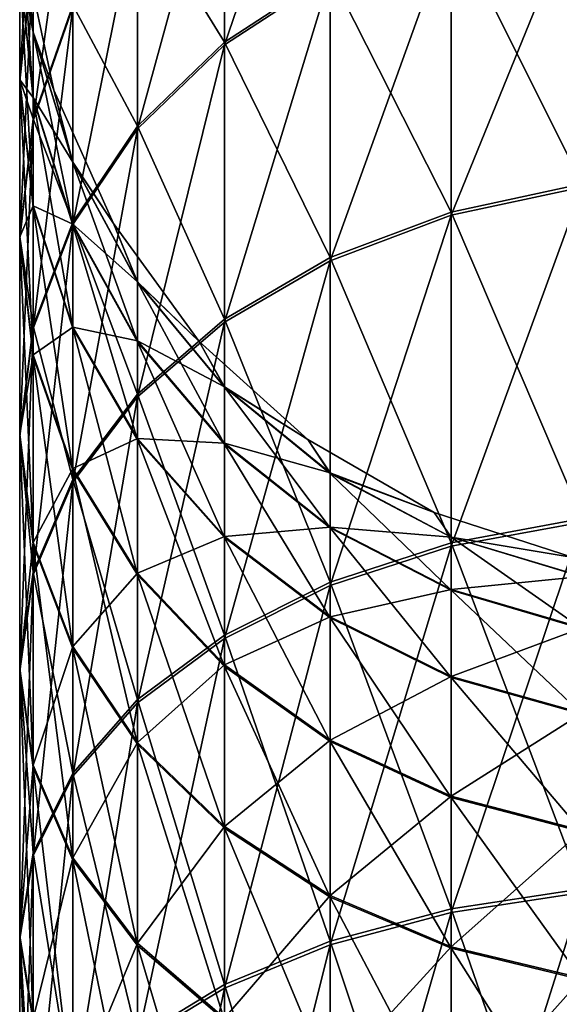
# Model space of a CAD drawing. Header units: millimetres. Extents: x -139 to 139, y -32 to 1264.
# Tile 253 of 256: x -9 to -2, y 1240 to 1253. Entities that reach past the tile are written whole.
import ezdxf

# ---------------------------------------------------------------- set-up
doc = ezdxf.new("R2010")
doc.units = ezdxf.units.MM
doc.header["$LTSCALE"] = 26.699852
for name, color, linetype in [('239', 7, 'CONTINUOUS'), ('241', 7, 'CONTINUOUS'), ('243', 7, 'CONTINUOUS')]:
    doc.layers.add(name, color=color, linetype=linetype)

msp = doc.modelspace()

# ---------------------------------------------------------------- linework, layer by layer
at = {"layer": '239', "color": 7, "linetype": 'CONTINUOUS', "true_color": 0xa2afbf}
for points in [[(-7.483, 1254.659, 380.468), (-6.364, 1252.836, 385.655), (-6.364, 1255.841, 381.149), (-7.483, 1254.659, 380.468)], [(-6.364, 1252.836, 385.655), (-5, 1253.725, 386.336), (-6.364, 1255.841, 381.149), (-6.364, 1252.836, 385.655)], [(-8.827, 1252.965, 364.796), (-9, 1253.818, 369.519), (-9, 1254.707, 365.023), (-8.827, 1252.965, 364.796)], [(-8.827, 1252.965, 364.796), (-9, 1254.707, 365.023), (-8.951, 1254.059, 360.5), (-8.827, 1252.965, 364.796)], [(-3.444, 1254.385, 386.841), (-1.756, 1251.011, 391.47), (-1.756, 1254.791, 387.153), (-3.444, 1254.385, 386.841)], [(-8.315, 1253.311, 379.692), (-7.483, 1251.753, 384.826), (-7.483, 1254.659, 380.468), (-8.315, 1253.311, 379.692)], [(-7.483, 1251.753, 384.826), (-6.364, 1252.836, 385.655), (-7.483, 1254.659, 380.468), (-7.483, 1251.753, 384.826)], [(-5, 1253.725, 386.336), (-3.444, 1250.648, 391.108), (-3.444, 1254.385, 386.841), (-5, 1253.725, 386.336)], [(-3.444, 1250.648, 391.108), (-1.756, 1251.011, 391.47), (-3.444, 1254.385, 386.841), (-3.444, 1250.648, 391.108)], [(-9, 1252.35, 373.86), (-8.827, 1251.848, 378.849), (-8.827, 1253.973, 374.53), (-9, 1252.35, 373.86)], [(-9, 1252.35, 373.86), (-8.827, 1253.973, 374.53), (-9, 1253.818, 369.519), (-9, 1252.35, 373.86)], [(-8.56, 1252.219, 360.5), (-8.827, 1252.965, 364.796), (-8.951, 1254.059, 360.5), (-8.56, 1252.219, 360.5)], [(-8.827, 1251.848, 378.849), (-8.315, 1253.311, 379.692), (-8.827, 1253.973, 374.53), (-8.827, 1251.848, 378.849)], [(-8.827, 1252.122, 369.066), (-9, 1252.35, 373.86), (-9, 1253.818, 369.519), (-8.827, 1252.122, 369.066)], [(-8.827, 1252.122, 369.066), (-9, 1253.818, 369.519), (-8.827, 1252.965, 364.796), (-8.827, 1252.122, 369.066)], [(-6.364, 1252.836, 385.655), (-5, 1250.06, 390.521), (-5, 1253.725, 386.336), (-6.364, 1252.836, 385.655)], [(-5, 1250.06, 390.521), (-3.444, 1250.648, 391.108), (-5, 1253.725, 386.336), (-5, 1250.06, 390.521)], [(-8.827, 1251.848, 378.849), (-8.315, 1250.518, 383.879), (-8.315, 1253.311, 379.692), (-8.827, 1251.848, 378.849)], [(-8.315, 1250.518, 383.879), (-7.483, 1251.753, 384.826), (-8.315, 1253.311, 379.692), (-8.315, 1250.518, 383.879)], [(-8.315, 1251.291, 364.578), (-8.827, 1252.122, 369.066), (-8.827, 1252.965, 364.796), (-8.315, 1251.291, 364.578)], [(-8.315, 1251.291, 364.578), (-8.827, 1252.965, 364.796), (-8.56, 1252.219, 360.5), (-8.315, 1251.291, 364.578)], [(-7.483, 1251.753, 384.826), (-6.364, 1249.268, 389.73), (-6.364, 1252.836, 385.655), (-7.483, 1251.753, 384.826)], [(-6.364, 1249.268, 389.73), (-5, 1250.06, 390.521), (-6.364, 1252.836, 385.655), (-6.364, 1249.268, 389.73)], [(-9, 1250.327, 377.972), (-8.827, 1251.848, 378.849), (-9, 1252.35, 373.86), (-9, 1250.327, 377.972)], [(-8.827, 1250.727, 373.19), (-9, 1250.327, 377.972), (-9, 1252.35, 373.86), (-8.827, 1250.727, 373.19)], [(-8.827, 1250.727, 373.19), (-9, 1252.35, 373.86), (-8.827, 1252.122, 369.066), (-8.827, 1250.727, 373.19)], [(-7.794, 1250.5, 360.5), (-8.315, 1251.291, 364.578), (-8.56, 1252.219, 360.5), (-7.794, 1250.5, 360.5)], [(-8.315, 1250.49, 368.631), (-8.827, 1250.727, 373.19), (-8.827, 1252.122, 369.066), (-8.315, 1250.49, 368.631)], [(-8.315, 1250.49, 368.631), (-8.827, 1252.122, 369.066), (-8.315, 1251.291, 364.578), (-8.315, 1250.49, 368.631)], [(-9, 1250.327, 377.972), (-8.827, 1249.178, 382.853), (-8.827, 1251.848, 378.849), (-9, 1250.327, 377.972)], [(-8.827, 1249.178, 382.853), (-8.315, 1250.518, 383.879), (-8.827, 1251.848, 378.849), (-8.827, 1249.178, 382.853)], [(-8.315, 1250.518, 383.879), (-7.483, 1248.303, 388.766), (-7.483, 1251.753, 384.826), (-8.315, 1250.518, 383.879)], [(-7.483, 1248.303, 388.766), (-6.364, 1249.268, 389.73), (-7.483, 1251.753, 384.826), (-7.483, 1248.303, 388.766)], [(-7.483, 1249.748, 364.377), (-8.315, 1250.49, 368.631), (-8.315, 1251.291, 364.578), (-7.483, 1249.748, 364.377)], [(-7.483, 1249.748, 364.377), (-8.315, 1251.291, 364.578), (-7.794, 1250.5, 360.5), (-7.483, 1249.748, 364.377)], [(-3.444, 1250.648, 391.108), (-1.756, 1246.698, 395.256), (-1.756, 1251.011, 391.47), (-3.444, 1250.648, 391.108)], [(-8.827, 1248.806, 377.096), (-9, 1250.327, 377.972), (-8.827, 1250.727, 373.19), (-8.827, 1248.806, 377.096)], [(-8.315, 1249.166, 372.545), (-8.827, 1248.806, 377.096), (-8.827, 1250.727, 373.19), (-8.315, 1249.166, 372.545)], [(-8.315, 1249.166, 372.545), (-8.827, 1250.727, 373.19), (-8.315, 1250.49, 368.631), (-8.315, 1249.166, 372.545)], [(-5, 1250.06, 390.521), (-3.444, 1246.386, 394.85), (-3.444, 1250.648, 391.108), (-5, 1250.06, 390.521)], [(-3.444, 1246.386, 394.85), (-1.756, 1246.698, 395.256), (-3.444, 1250.648, 391.108), (-3.444, 1246.386, 394.85)], [(-8.827, 1249.178, 382.853), (-8.315, 1247.202, 387.666), (-8.315, 1250.518, 383.879), (-8.827, 1249.178, 382.853)], [(-8.315, 1247.202, 387.666), (-7.483, 1248.303, 388.766), (-8.315, 1250.518, 383.879), (-8.315, 1247.202, 387.666)], [(-7.483, 1248.987, 368.23), (-8.315, 1249.166, 372.545), (-8.315, 1250.49, 368.631), (-7.483, 1248.987, 368.23)], [(-7.483, 1248.987, 368.23), (-8.315, 1250.49, 368.631), (-7.483, 1249.748, 364.377), (-7.483, 1248.987, 368.23)], [(-6.688, 1248.978, 360.5), (-7.483, 1249.748, 364.377), (-7.794, 1250.5, 360.5), (-6.688, 1248.978, 360.5)], [(-9, 1247.784, 381.785), (-8.827, 1249.178, 382.853), (-9, 1250.327, 377.972), (-9, 1247.784, 381.785)], [(-8.827, 1248.806, 377.096), (-9, 1247.784, 381.785), (-9, 1250.327, 377.972), (-8.827, 1248.806, 377.096)], [(-6.364, 1249.268, 389.73), (-5, 1245.88, 394.191), (-5, 1250.06, 390.521), (-6.364, 1249.268, 389.73)], [(-5, 1245.88, 394.191), (-3.444, 1246.386, 394.85), (-5, 1250.06, 390.521), (-5, 1245.88, 394.191)], [(-6.364, 1248.396, 364.201), (-7.483, 1248.987, 368.23), (-7.483, 1249.748, 364.377), (-6.364, 1248.396, 364.201)], [(-6.364, 1248.396, 364.201), (-7.483, 1249.748, 364.377), (-6.688, 1248.978, 360.5), (-6.364, 1248.396, 364.201)], [(-7.483, 1248.303, 388.766), (-6.364, 1245.198, 393.303), (-6.364, 1249.268, 389.73), (-7.483, 1248.303, 388.766)], [(-6.364, 1245.198, 393.303), (-5, 1245.88, 394.191), (-6.364, 1249.268, 389.73), (-6.364, 1245.198, 393.303)], [(-9, 1247.784, 381.785), (-8.827, 1246.007, 386.473), (-8.827, 1249.178, 382.853), (-9, 1247.784, 381.785)], [(-8.827, 1246.007, 386.473), (-8.315, 1247.202, 387.666), (-8.827, 1249.178, 382.853), (-8.827, 1246.007, 386.473)], [(-8.315, 1247.343, 376.253), (-8.827, 1248.806, 377.096), (-8.315, 1249.166, 372.545), (-8.315, 1247.343, 376.253)], [(-7.483, 1247.728, 371.951), (-8.315, 1247.343, 376.253), (-8.315, 1249.166, 372.545), (-7.483, 1247.728, 371.951)], [(-7.483, 1247.728, 371.951), (-8.315, 1249.166, 372.545), (-7.483, 1248.987, 368.23), (-7.483, 1247.728, 371.951)], [(-6.364, 1247.669, 367.879), (-7.483, 1247.728, 371.951), (-7.483, 1248.987, 368.23), (-6.364, 1247.669, 367.879)], [(-6.364, 1247.669, 367.879), (-7.483, 1248.987, 368.23), (-6.364, 1248.396, 364.201), (-6.364, 1247.669, 367.879)], [(-5.29, 1247.719, 360.5), (-6.364, 1248.396, 364.201), (-6.688, 1248.978, 360.5), (-5.29, 1247.719, 360.5)], [(-8.827, 1246.39, 380.717), (-9, 1247.784, 381.785), (-8.827, 1248.806, 377.096), (-8.827, 1246.39, 380.717)], [(-8.315, 1247.343, 376.253), (-8.827, 1246.39, 380.717), (-8.827, 1248.806, 377.096), (-8.315, 1247.343, 376.253)], [(-5, 1247.286, 364.056), (-6.364, 1247.669, 367.879), (-6.364, 1248.396, 364.201), (-5, 1247.286, 364.056)], [(-5, 1247.286, 364.056), (-6.364, 1248.396, 364.201), (-5.29, 1247.719, 360.5), (-5, 1247.286, 364.056)], [(-8.315, 1247.202, 387.666), (-7.483, 1244.367, 392.221), (-7.483, 1248.303, 388.766), (-8.315, 1247.202, 387.666)], [(-7.483, 1244.367, 392.221), (-6.364, 1245.198, 393.303), (-7.483, 1248.303, 388.766), (-7.483, 1244.367, 392.221)], [(-9, 1244.765, 385.233), (-8.827, 1246.007, 386.473), (-9, 1247.784, 381.785), (-9, 1244.765, 385.233)], [(-8.827, 1246.39, 380.717), (-9, 1244.765, 385.233), (-9, 1247.784, 381.785), (-8.827, 1246.39, 380.717)], [(-7.483, 1245.994, 375.476), (-8.315, 1247.343, 376.253), (-7.483, 1247.728, 371.951), (-7.483, 1245.994, 375.476)], [(-6.364, 1246.468, 371.431), (-7.483, 1245.994, 375.476), (-7.483, 1247.728, 371.951), (-6.364, 1246.468, 371.431)], [(-6.364, 1246.468, 371.431), (-7.483, 1247.728, 371.951), (-6.364, 1247.669, 367.879), (-6.364, 1246.468, 371.431)], [(-5, 1246.588, 367.591), (-6.364, 1246.468, 371.431), (-6.364, 1247.669, 367.879), (-5, 1246.588, 367.591)], [(-5, 1246.588, 367.591), (-6.364, 1247.669, 367.879), (-5, 1247.286, 364.056), (-5, 1246.588, 367.591)], [(-3.661, 1246.778, 360.5), (-5, 1247.286, 364.056), (-5.29, 1247.719, 360.5), (-3.661, 1246.778, 360.5)], [(-8.315, 1245.05, 379.69), (-8.827, 1246.39, 380.717), (-8.315, 1247.343, 376.253), (-8.315, 1245.05, 379.69)], [(-7.483, 1245.994, 375.476), (-8.315, 1245.05, 379.69), (-8.315, 1247.343, 376.253), (-7.483, 1245.994, 375.476)], [(-3.444, 1246.461, 363.948), (-5, 1246.588, 367.591), (-5, 1247.286, 364.056), (-3.444, 1246.461, 363.948)], [(-3.444, 1246.461, 363.948), (-5, 1247.286, 364.056), (-3.661, 1246.778, 360.5), (-3.444, 1246.461, 363.948)], [(-8.827, 1246.007, 386.473), (-8.315, 1243.419, 390.988), (-8.315, 1247.202, 387.666), (-8.827, 1246.007, 386.473)], [(-8.315, 1243.419, 390.988), (-7.483, 1244.367, 392.221), (-8.315, 1247.202, 387.666), (-8.315, 1243.419, 390.988)], [(-1.871, 1246.197, 360.5), (-3.444, 1246.461, 363.948), (-3.661, 1246.778, 360.5), (-1.871, 1246.197, 360.5)], [(-5, 1245.433, 371.004), (-6.364, 1246.468, 371.431), (-5, 1246.588, 367.591), (-5, 1245.433, 371.004)], [(-3.444, 1245.784, 367.376), (-5, 1245.433, 371.004), (-5, 1246.588, 367.591), (-3.444, 1245.784, 367.376)], [(-3.444, 1245.784, 367.376), (-5, 1246.588, 367.591), (-3.444, 1246.461, 363.948), (-3.444, 1245.784, 367.376)], [(-3.444, 1246.386, 394.85), (-1.756, 1241.928, 398.447), (-1.756, 1246.698, 395.256), (-3.444, 1246.386, 394.85)], [(-6.364, 1244.813, 374.795), (-7.483, 1245.994, 375.476), (-6.364, 1246.468, 371.431), (-6.364, 1244.813, 374.795)], [(-5, 1245.433, 371.004), (-6.364, 1244.813, 374.795), (-6.364, 1246.468, 371.431), (-5, 1245.433, 371.004)], [(-1.756, 1245.953, 363.882), (-3.444, 1245.784, 367.376), (-3.444, 1246.461, 363.948), (-1.756, 1245.953, 363.882)], [(-1.756, 1245.953, 363.882), (-3.444, 1246.461, 363.948), (-1.871, 1246.197, 360.5), (-1.756, 1245.953, 363.882)], [(-8.827, 1243.523, 383.992), (-9, 1244.765, 385.233), (-8.827, 1246.39, 380.717), (-8.827, 1243.523, 383.992)], [(-8.315, 1245.05, 379.69), (-8.827, 1243.523, 383.992), (-8.827, 1246.39, 380.717), (-8.315, 1245.05, 379.69)], [(-5, 1245.88, 394.191), (-3.444, 1241.672, 398.003), (-3.444, 1246.386, 394.85), (-5, 1245.88, 394.191)], [(-3.444, 1241.672, 398.003), (-1.756, 1241.928, 398.447), (-3.444, 1246.386, 394.85), (-3.444, 1241.672, 398.003)], [(-9, 1244.765, 385.233), (-8.827, 1242.391, 389.649), (-8.827, 1246.007, 386.473), (-9, 1244.765, 385.233)], [(-8.827, 1242.391, 389.649), (-8.315, 1243.419, 390.988), (-8.827, 1246.007, 386.473), (-8.827, 1242.391, 389.649)], [(-7.483, 1243.815, 378.744), (-8.315, 1245.05, 379.69), (-7.483, 1245.994, 375.476), (-7.483, 1243.815, 378.744)], [(-6.364, 1244.813, 374.795), (-7.483, 1243.815, 378.744), (-7.483, 1245.994, 375.476), (-6.364, 1244.813, 374.795)], [(-1.756, 1245.289, 367.244), (-3.444, 1245.784, 367.376), (-1.756, 1245.953, 363.882), (-1.756, 1245.289, 367.244)], [(-6.364, 1245.198, 393.303), (-5, 1241.256, 397.283), (-5, 1245.88, 394.191), (-6.364, 1245.198, 393.303)], [(-5, 1241.256, 397.283), (-3.444, 1241.672, 398.003), (-5, 1245.88, 394.191), (-5, 1241.256, 397.283)], [(-3.444, 1244.664, 370.686), (-5, 1245.433, 371.004), (-3.444, 1245.784, 367.376), (-3.444, 1244.664, 370.686)], [(-1.756, 1245.289, 367.244), (-3.444, 1244.664, 370.686), (-3.444, 1245.784, 367.376), (-1.756, 1245.289, 367.244)], [(-5, 1243.843, 374.237), (-6.364, 1244.813, 374.795), (-5, 1245.433, 371.004), (-5, 1243.843, 374.237)], [(-3.444, 1244.664, 370.686), (-5, 1243.843, 374.237), (-5, 1245.433, 371.004), (-3.444, 1244.664, 370.686)], [(-7.483, 1244.367, 392.221), (-6.364, 1240.696, 396.314), (-6.364, 1245.198, 393.303), (-7.483, 1244.367, 392.221)], [(-6.364, 1240.696, 396.314), (-5, 1241.256, 397.283), (-6.364, 1245.198, 393.303), (-6.364, 1240.696, 396.314)], [(-1.756, 1244.191, 370.491), (-3.444, 1244.664, 370.686), (-1.756, 1245.289, 367.244), (-1.756, 1244.191, 370.491)], [(-8.315, 1242.328, 382.799), (-8.827, 1243.523, 383.992), (-8.315, 1245.05, 379.69), (-8.315, 1242.328, 382.799)], [(-7.483, 1243.815, 378.744), (-8.315, 1242.328, 382.799), (-8.315, 1245.05, 379.69), (-7.483, 1243.815, 378.744)], [(-6.364, 1242.732, 377.915), (-7.483, 1243.815, 378.744), (-6.364, 1244.813, 374.795), (-6.364, 1242.732, 377.915)], [(-5, 1243.843, 374.237), (-6.364, 1242.732, 377.915), (-6.364, 1244.813, 374.795), (-5, 1243.843, 374.237)], [(-9, 1241.321, 388.256), (-8.827, 1242.391, 389.649), (-9, 1244.765, 385.233), (-9, 1241.321, 388.256)], [(-8.827, 1243.523, 383.992), (-9, 1241.321, 388.256), (-9, 1244.765, 385.233), (-8.827, 1243.523, 383.992)], [(-3.444, 1243.122, 373.821), (-5, 1243.843, 374.237), (-3.444, 1244.664, 370.686), (-3.444, 1243.122, 373.821)], [(-1.756, 1244.191, 370.491), (-3.444, 1243.122, 373.821), (-3.444, 1244.664, 370.686), (-1.756, 1244.191, 370.491)], [(-8.315, 1243.419, 390.988), (-7.483, 1240.014, 395.133), (-7.483, 1244.367, 392.221), (-8.315, 1243.419, 390.988)], [(-7.483, 1240.014, 395.133), (-6.364, 1240.696, 396.314), (-7.483, 1244.367, 392.221), (-7.483, 1240.014, 395.133)], [(-1.756, 1242.678, 373.566), (-3.444, 1243.122, 373.821), (-1.756, 1244.191, 370.491), (-1.756, 1242.678, 373.566)], [(-7.483, 1241.227, 381.699), (-8.315, 1242.328, 382.799), (-7.483, 1243.815, 378.744), (-7.483, 1241.227, 381.699)], [(-6.364, 1242.732, 377.915), (-7.483, 1241.227, 381.699), (-7.483, 1243.815, 378.744), (-6.364, 1242.732, 377.915)], [(-5, 1241.844, 377.234), (-6.364, 1242.732, 377.915), (-5, 1243.843, 374.237), (-5, 1241.844, 377.234)], [(-3.444, 1243.122, 373.821), (-5, 1241.844, 377.234), (-5, 1243.843, 374.237), (-3.444, 1243.122, 373.821)], [(-8.827, 1240.252, 386.864), (-9, 1241.321, 388.256), (-8.827, 1243.523, 383.992), (-8.827, 1240.252, 386.864)], [(-8.315, 1242.328, 382.799), (-8.827, 1240.252, 386.864), (-8.827, 1243.523, 383.992), (-8.315, 1242.328, 382.799)], [(-8.827, 1242.391, 389.649), (-8.315, 1239.235, 393.786), (-8.315, 1243.419, 390.988), (-8.827, 1242.391, 389.649)], [(-8.315, 1239.235, 393.786), (-7.483, 1240.014, 395.133), (-8.315, 1243.419, 390.988), (-8.315, 1239.235, 393.786)], [(-3.444, 1241.183, 376.728), (-5, 1241.844, 377.234), (-3.444, 1243.122, 373.821), (-3.444, 1241.183, 376.728)], [(-1.756, 1242.678, 373.566), (-3.444, 1241.183, 376.728), (-3.444, 1243.122, 373.821), (-1.756, 1242.678, 373.566)], [(-6.364, 1240.262, 380.735), (-7.483, 1241.227, 381.699), (-6.364, 1242.732, 377.915), (-6.364, 1240.262, 380.735)], [(-5, 1241.844, 377.234), (-6.364, 1240.262, 380.735), (-6.364, 1242.732, 377.915), (-5, 1241.844, 377.234)], [(-1.756, 1240.777, 376.417), (-3.444, 1241.183, 376.728), (-1.756, 1242.678, 373.566), (-1.756, 1240.777, 376.417)], [(-9, 1241.321, 388.256), (-8.827, 1238.39, 392.324), (-8.827, 1242.391, 389.649), (-9, 1241.321, 388.256)], [(-8.827, 1238.39, 392.324), (-8.315, 1239.235, 393.786), (-8.827, 1242.391, 389.649), (-8.827, 1238.39, 392.324)], [(-8.315, 1239.223, 385.525), (-8.827, 1240.252, 386.864), (-8.315, 1242.328, 382.799), (-8.315, 1239.223, 385.525)], [(-7.483, 1241.227, 381.699), (-8.315, 1239.223, 385.525), (-8.315, 1242.328, 382.799), (-7.483, 1241.227, 381.699)], [(-3.444, 1241.672, 398.003), (-1.756, 1236.782, 400.987), (-1.756, 1241.928, 398.447), (-3.444, 1241.672, 398.003)], [(-5, 1239.47, 379.945), (-6.364, 1240.262, 380.735), (-5, 1241.844, 377.234), (-5, 1239.47, 379.945)], [(-3.444, 1241.183, 376.728), (-5, 1239.47, 379.945), (-5, 1241.844, 377.234), (-3.444, 1241.183, 376.728)], [(-5, 1241.256, 397.283), (-3.444, 1236.586, 400.513), (-3.444, 1241.672, 398.003), (-5, 1241.256, 397.283)], [(-3.444, 1236.586, 400.513), (-1.756, 1236.782, 400.987), (-3.444, 1241.672, 398.003), (-3.444, 1236.586, 400.513)], [(-9, 1237.512, 390.804), (-8.827, 1238.39, 392.324), (-9, 1241.321, 388.256), (-9, 1237.512, 390.804)], [(-8.827, 1240.252, 386.864), (-9, 1237.512, 390.804), (-9, 1241.321, 388.256), (-8.827, 1240.252, 386.864)], [(-7.483, 1238.275, 384.291), (-8.315, 1239.223, 385.525), (-7.483, 1241.227, 381.699), (-7.483, 1238.275, 384.291)], [(-6.364, 1240.262, 380.735), (-7.483, 1238.275, 384.291), (-7.483, 1241.227, 381.699), (-6.364, 1240.262, 380.735)], [(-6.364, 1240.696, 396.314), (-5, 1236.268, 399.745), (-5, 1241.256, 397.283), (-6.364, 1240.696, 396.314)], [(-5, 1236.268, 399.745), (-3.444, 1236.586, 400.513), (-5, 1241.256, 397.283), (-5, 1236.268, 399.745)], [(-3.444, 1238.882, 379.357), (-5, 1239.47, 379.945), (-3.444, 1241.183, 376.728), (-3.444, 1238.882, 379.357)], [(-1.756, 1240.777, 376.417), (-3.444, 1238.882, 379.357), (-3.444, 1241.183, 376.728), (-1.756, 1240.777, 376.417)], [(-1.756, 1238.519, 378.995), (-3.444, 1238.882, 379.357), (-1.756, 1240.777, 376.417), (-1.756, 1238.519, 378.995)], [(-7.483, 1240.014, 395.133), (-6.364, 1235.839, 398.711), (-6.364, 1240.696, 396.314), (-7.483, 1240.014, 395.133)], [(-6.364, 1235.839, 398.711), (-5, 1236.268, 399.745), (-6.364, 1240.696, 396.314), (-6.364, 1235.839, 398.711)]]:
    msp.add_3dface(points, dxfattribs=at)
at = {"layer": '241', "color": 7, "linetype": 'CONTINUOUS', "true_color": 0xa2afbf}
for points in [[(-8.56, 1252.219, 360.5), (-8.951, 1254.059, 360.5), (-8.56, 1252.219, 30.5), (-8.56, 1252.219, 360.5)], [(-8.56, 1252.219, 30.5), (-8.951, 1254.059, 360.5), (-8.951, 1254.059, 30.5), (-8.56, 1252.219, 30.5)], [(-7.794, 1250.5, 360.5), (-8.56, 1252.219, 360.5), (-7.794, 1250.5, 30.5), (-7.794, 1250.5, 360.5)], [(-7.794, 1250.5, 30.5), (-8.56, 1252.219, 360.5), (-8.56, 1252.219, 30.5), (-7.794, 1250.5, 30.5)], [(-6.688, 1248.978, 360.5), (-7.794, 1250.5, 360.5), (-6.688, 1248.978, 30.5), (-6.688, 1248.978, 360.5)], [(-6.688, 1248.978, 30.5), (-7.794, 1250.5, 360.5), (-7.794, 1250.5, 30.5), (-6.688, 1248.978, 30.5)], [(-5.29, 1247.719, 360.5), (-6.688, 1248.978, 360.5), (-5.29, 1247.719, 30.5), (-5.29, 1247.719, 360.5)], [(-5.29, 1247.719, 30.5), (-6.688, 1248.978, 360.5), (-6.688, 1248.978, 30.5), (-5.29, 1247.719, 30.5)], [(-3.661, 1246.778, 360.5), (-5.29, 1247.719, 360.5), (-3.661, 1246.778, 30.5), (-3.661, 1246.778, 360.5)], [(-3.661, 1246.778, 30.5), (-5.29, 1247.719, 360.5), (-5.29, 1247.719, 30.5), (-3.661, 1246.778, 30.5)], [(-1.871, 1246.197, 360.5), (-3.661, 1246.778, 360.5), (-1.871, 1246.197, 30.5), (-1.871, 1246.197, 360.5)], [(-1.871, 1246.197, 30.5), (-3.661, 1246.778, 360.5), (-3.661, 1246.778, 30.5), (-1.871, 1246.197, 30.5)]]:
    msp.add_3dface(points, dxfattribs=at)
at = {"layer": '243', "color": 7, "linetype": 'CONTINUOUS', "true_color": 0xa2afbf}
for points in [[(-6.364, 1255.814, 9.804), (-5, 1256.783, 9.244), (-6.364, 1252.803, 5.302), (-6.364, 1255.814, 9.804)], [(-6.364, 1252.803, 5.302), (-5, 1256.783, 9.244), (-5, 1253.691, 4.62), (-6.364, 1252.803, 5.302)], [(-7.483, 1254.633, 10.486), (-6.364, 1255.814, 9.804), (-7.483, 1251.721, 6.133), (-7.483, 1254.633, 10.486)], [(-7.483, 1251.721, 6.133), (-6.364, 1255.814, 9.804), (-6.364, 1252.803, 5.302), (-7.483, 1251.721, 6.133)], [(-9, 1253.806, 21.437), (-8.827, 1255.502, 20.982), (-9, 1252.332, 17.098), (-9, 1253.806, 21.437)], [(-9, 1252.332, 17.098), (-8.827, 1255.502, 20.982), (-8.827, 1253.954, 16.425), (-9, 1252.332, 17.098)], [(-8.827, 1253.954, 16.425), (-8.315, 1255.514, 15.779), (-8.827, 1251.824, 12.11), (-8.827, 1253.954, 16.425)], [(-8.827, 1251.824, 12.11), (-8.315, 1255.514, 15.779), (-8.315, 1253.286, 11.265), (-8.827, 1251.824, 12.11)], [(-3.444, 1254.35, 4.114), (-1.756, 1254.756, 3.802), (-3.444, 1250.608, -0.148), (-3.444, 1254.35, 4.114)], [(-3.444, 1250.608, -0.148), (-1.756, 1254.756, 3.802), (-1.756, 1250.97, -0.511), (-3.444, 1250.608, -0.148)], [(-8.827, 1252.96, 26.161), (-8.951, 1254.059, 30.5), (-9, 1254.701, 25.932), (-8.827, 1252.96, 26.161)], [(-8.827, 1252.96, 26.161), (-9, 1254.701, 25.932), (-8.827, 1252.11, 21.892), (-8.827, 1252.96, 26.161)], [(-8.827, 1252.11, 21.892), (-9, 1254.701, 25.932), (-9, 1253.806, 21.437), (-8.827, 1252.11, 21.892)], [(-8.315, 1253.286, 11.265), (-7.483, 1254.633, 10.486), (-8.315, 1250.488, 7.081), (-8.315, 1253.286, 11.265)], [(-8.315, 1250.488, 7.081), (-7.483, 1254.633, 10.486), (-7.483, 1251.721, 6.133), (-8.315, 1250.488, 7.081)], [(-5, 1253.691, 4.62), (-3.444, 1254.35, 4.114), (-5, 1250.021, 0.44), (-5, 1253.691, 4.62)], [(-5, 1250.021, 0.44), (-3.444, 1254.35, 4.114), (-3.444, 1250.608, -0.148), (-5, 1250.021, 0.44)], [(-9, 1252.332, 17.098), (-8.827, 1253.954, 16.425), (-9, 1250.304, 12.988), (-9, 1252.332, 17.098)], [(-9, 1250.304, 12.988), (-8.827, 1253.954, 16.425), (-8.827, 1251.824, 12.11), (-9, 1250.304, 12.988)], [(-8.56, 1252.219, 30.5), (-8.951, 1254.059, 30.5), (-8.827, 1252.96, 26.161), (-8.56, 1252.219, 30.5)], [(-8.827, 1252.11, 21.892), (-9, 1253.806, 21.437), (-8.827, 1250.71, 17.77), (-8.827, 1252.11, 21.892)], [(-8.827, 1250.71, 17.77), (-9, 1253.806, 21.437), (-9, 1252.332, 17.098), (-8.827, 1250.71, 17.77)], [(-6.364, 1252.803, 5.302), (-5, 1253.691, 4.62), (-6.364, 1249.23, 1.232), (-6.364, 1252.803, 5.302)], [(-6.364, 1249.23, 1.232), (-5, 1253.691, 4.62), (-5, 1250.021, 0.44), (-6.364, 1249.23, 1.232)], [(-8.827, 1251.824, 12.11), (-8.315, 1253.286, 11.265), (-8.827, 1249.149, 8.109), (-8.827, 1251.824, 12.11)], [(-8.827, 1249.149, 8.109), (-8.315, 1253.286, 11.265), (-8.315, 1250.488, 7.081), (-8.827, 1249.149, 8.109)], [(-8.315, 1251.286, 26.381), (-8.56, 1252.219, 30.5), (-8.827, 1252.96, 26.161), (-8.315, 1251.286, 26.381)], [(-8.315, 1251.286, 26.381), (-8.827, 1252.96, 26.161), (-8.315, 1250.48, 22.329), (-8.315, 1251.286, 26.381)], [(-8.315, 1250.48, 22.329), (-8.827, 1252.96, 26.161), (-8.827, 1252.11, 21.892), (-8.315, 1250.48, 22.329)], [(-7.483, 1251.721, 6.133), (-6.364, 1252.803, 5.302), (-7.483, 1248.266, 2.197), (-7.483, 1251.721, 6.133)], [(-7.483, 1248.266, 2.197), (-6.364, 1252.803, 5.302), (-6.364, 1249.23, 1.232), (-7.483, 1248.266, 2.197)], [(-8.827, 1250.71, 17.77), (-9, 1252.332, 17.098), (-8.827, 1248.784, 13.867), (-8.827, 1250.71, 17.77)], [(-8.827, 1248.784, 13.867), (-9, 1252.332, 17.098), (-9, 1250.304, 12.988), (-8.827, 1248.784, 13.867)], [(-7.794, 1250.5, 30.5), (-8.56, 1252.219, 30.5), (-8.315, 1251.286, 26.381), (-7.794, 1250.5, 30.5)], [(-8.315, 1250.48, 22.329), (-8.827, 1252.11, 21.892), (-8.315, 1249.151, 18.416), (-8.315, 1250.48, 22.329)], [(-8.315, 1249.151, 18.416), (-8.827, 1252.11, 21.892), (-8.827, 1250.71, 17.77), (-8.315, 1249.151, 18.416)], [(-9, 1250.304, 12.988), (-8.827, 1251.824, 12.11), (-9, 1247.756, 9.179), (-9, 1250.304, 12.988)], [(-9, 1247.756, 9.179), (-8.827, 1251.824, 12.11), (-8.827, 1249.149, 8.109), (-9, 1247.756, 9.179)], [(-8.315, 1250.488, 7.081), (-7.483, 1251.721, 6.133), (-8.315, 1247.166, 3.298), (-8.315, 1250.488, 7.081)], [(-8.315, 1247.166, 3.298), (-7.483, 1251.721, 6.133), (-7.483, 1248.266, 2.197), (-8.315, 1247.166, 3.298)], [(-7.483, 1249.743, 26.584), (-7.794, 1250.5, 30.5), (-8.315, 1251.286, 26.381), (-7.483, 1249.743, 26.584)], [(-7.483, 1249.743, 26.584), (-8.315, 1251.286, 26.381), (-7.483, 1248.977, 22.732), (-7.483, 1249.743, 26.584)], [(-7.483, 1248.977, 22.732), (-8.315, 1251.286, 26.381), (-8.315, 1250.48, 22.329), (-7.483, 1248.977, 22.732)], [(-3.444, 1250.608, -0.148), (-1.756, 1250.97, -0.511), (-3.444, 1246.341, -3.885), (-3.444, 1250.608, -0.148)], [(-3.444, 1246.341, -3.885), (-1.756, 1250.97, -0.511), (-1.756, 1246.653, -4.291), (-3.444, 1246.341, -3.885)], [(-8.315, 1249.151, 18.416), (-8.827, 1250.71, 17.77), (-8.315, 1247.322, 14.711), (-8.315, 1249.151, 18.416)], [(-8.315, 1247.322, 14.711), (-8.827, 1250.71, 17.77), (-8.827, 1248.784, 13.867), (-8.315, 1247.322, 14.711)], [(-5, 1250.021, 0.44), (-3.444, 1250.608, -0.148), (-5, 1245.836, -3.225), (-5, 1250.021, 0.44)], [(-5, 1245.836, -3.225), (-3.444, 1250.608, -0.148), (-3.444, 1246.341, -3.885), (-5, 1245.836, -3.225)], [(-8.827, 1249.149, 8.109), (-8.315, 1250.488, 7.081), (-8.827, 1245.973, 4.493), (-8.827, 1249.149, 8.109)], [(-8.827, 1245.973, 4.493), (-8.315, 1250.488, 7.081), (-8.315, 1247.166, 3.298), (-8.827, 1245.973, 4.493)], [(-7.483, 1248.977, 22.732), (-8.315, 1250.48, 22.329), (-7.483, 1247.713, 19.012), (-7.483, 1248.977, 22.732)], [(-7.483, 1247.713, 19.012), (-8.315, 1250.48, 22.329), (-8.315, 1249.151, 18.416), (-7.483, 1247.713, 19.012)], [(-6.688, 1248.978, 30.5), (-7.794, 1250.5, 30.5), (-7.483, 1249.743, 26.584), (-6.688, 1248.978, 30.5)], [(-8.827, 1248.784, 13.867), (-9, 1250.304, 12.988), (-8.827, 1246.364, 10.248), (-8.827, 1248.784, 13.867)], [(-8.827, 1246.364, 10.248), (-9, 1250.304, 12.988), (-9, 1247.756, 9.179), (-8.827, 1246.364, 10.248)], [(-6.364, 1249.23, 1.232), (-5, 1250.021, 0.44), (-6.364, 1245.155, -2.336), (-6.364, 1249.23, 1.232)], [(-6.364, 1245.155, -2.336), (-5, 1250.021, 0.44), (-5, 1245.836, -3.225), (-6.364, 1245.155, -2.336)], [(-6.364, 1248.391, 26.762), (-6.688, 1248.978, 30.5), (-7.483, 1249.743, 26.584), (-6.364, 1248.391, 26.762)], [(-6.364, 1248.391, 26.762), (-7.483, 1249.743, 26.584), (-6.364, 1247.659, 23.085), (-6.364, 1248.391, 26.762)], [(-6.364, 1247.659, 23.085), (-7.483, 1249.743, 26.584), (-7.483, 1248.977, 22.732), (-6.364, 1247.659, 23.085)], [(-9, 1247.756, 9.179), (-8.827, 1249.149, 8.109), (-9, 1244.733, 5.735), (-9, 1247.756, 9.179)], [(-9, 1244.733, 5.735), (-8.827, 1249.149, 8.109), (-8.827, 1245.973, 4.493), (-9, 1244.733, 5.735)], [(-7.483, 1247.713, 19.012), (-8.315, 1249.151, 18.416), (-7.483, 1245.975, 15.49), (-7.483, 1247.713, 19.012)], [(-7.483, 1245.975, 15.49), (-8.315, 1249.151, 18.416), (-8.315, 1247.322, 14.711), (-7.483, 1245.975, 15.49)], [(-7.483, 1248.266, 2.197), (-6.364, 1249.23, 1.232), (-7.483, 1244.326, -1.253), (-7.483, 1248.266, 2.197)], [(-7.483, 1244.326, -1.253), (-6.364, 1249.23, 1.232), (-6.364, 1245.155, -2.336), (-7.483, 1244.326, -1.253)], [(-6.364, 1247.659, 23.085), (-7.483, 1248.977, 22.732), (-6.364, 1246.453, 19.535), (-6.364, 1247.659, 23.085)], [(-6.364, 1246.453, 19.535), (-7.483, 1248.977, 22.732), (-7.483, 1247.713, 19.012), (-6.364, 1246.453, 19.535)], [(-5.29, 1247.719, 30.5), (-6.688, 1248.978, 30.5), (-6.364, 1248.391, 26.762), (-5.29, 1247.719, 30.5)], [(-8.315, 1247.322, 14.711), (-8.827, 1248.784, 13.867), (-8.315, 1245.025, 11.277), (-8.315, 1247.322, 14.711)], [(-8.315, 1245.025, 11.277), (-8.827, 1248.784, 13.867), (-8.827, 1246.364, 10.248), (-8.315, 1245.025, 11.277)], [(-5, 1247.281, 26.908), (-5.29, 1247.719, 30.5), (-6.364, 1248.391, 26.762), (-5, 1247.281, 26.908)], [(-5, 1247.281, 26.908), (-6.364, 1248.391, 26.762), (-5, 1246.578, 23.375), (-5, 1247.281, 26.908)], [(-5, 1246.578, 23.375), (-6.364, 1248.391, 26.762), (-6.364, 1247.659, 23.085), (-5, 1246.578, 23.375)], [(-8.315, 1247.166, 3.298), (-7.483, 1248.266, 2.197), (-8.315, 1243.379, -0.018), (-8.315, 1247.166, 3.298)], [(-8.315, 1243.379, -0.018), (-7.483, 1248.266, 2.197), (-7.483, 1244.326, -1.253), (-8.315, 1243.379, -0.018)], [(-8.827, 1246.364, 10.248), (-9, 1247.756, 9.179), (-8.827, 1243.492, 6.977), (-8.827, 1246.364, 10.248)], [(-8.827, 1243.492, 6.977), (-9, 1247.756, 9.179), (-9, 1244.733, 5.735), (-8.827, 1243.492, 6.977)], [(-6.364, 1246.453, 19.535), (-7.483, 1247.713, 19.012), (-6.364, 1244.794, 16.172), (-6.364, 1246.453, 19.535)], [(-6.364, 1244.794, 16.172), (-7.483, 1247.713, 19.012), (-7.483, 1245.975, 15.49), (-6.364, 1244.794, 16.172)], [(-5, 1246.578, 23.375), (-6.364, 1247.659, 23.085), (-5, 1245.419, 19.963), (-5, 1246.578, 23.375)], [(-5, 1245.419, 19.963), (-6.364, 1247.659, 23.085), (-6.364, 1246.453, 19.535), (-5, 1245.419, 19.963)], [(-3.661, 1246.778, 30.5), (-5.29, 1247.719, 30.5), (-5, 1247.281, 26.908), (-3.661, 1246.778, 30.5)], [(-7.483, 1245.975, 15.49), (-8.315, 1247.322, 14.711), (-7.483, 1243.791, 12.225), (-7.483, 1245.975, 15.49)], [(-7.483, 1243.791, 12.225), (-8.315, 1247.322, 14.711), (-8.315, 1245.025, 11.277), (-7.483, 1243.791, 12.225)], [(-3.444, 1246.457, 27.017), (-3.661, 1246.778, 30.5), (-5, 1247.281, 26.908), (-3.444, 1246.457, 27.017)], [(-3.444, 1246.457, 27.017), (-5, 1247.281, 26.908), (-3.444, 1245.775, 23.59), (-3.444, 1246.457, 27.017)], [(-3.444, 1245.775, 23.59), (-5, 1247.281, 26.908), (-5, 1246.578, 23.375), (-3.444, 1245.775, 23.59)], [(-8.827, 1245.973, 4.493), (-8.315, 1247.166, 3.298), (-8.827, 1242.353, 1.322), (-8.827, 1245.973, 4.493)], [(-8.827, 1242.353, 1.322), (-8.315, 1247.166, 3.298), (-8.315, 1243.379, -0.018), (-8.827, 1242.353, 1.322)], [(-1.871, 1246.197, 30.5), (-3.661, 1246.778, 30.5), (-3.444, 1246.457, 27.017), (-1.871, 1246.197, 30.5)], [(-3.444, 1246.341, -3.885), (-1.756, 1246.653, -4.291), (-3.444, 1241.623, -7.032), (-3.444, 1246.341, -3.885)], [(-3.444, 1241.623, -7.032), (-1.756, 1246.653, -4.291), (-1.756, 1241.879, -7.475), (-3.444, 1241.623, -7.032)], [(-3.444, 1245.775, 23.59), (-5, 1246.578, 23.375), (-3.444, 1244.651, 20.282), (-3.444, 1245.775, 23.59)], [(-3.444, 1244.651, 20.282), (-5, 1246.578, 23.375), (-5, 1245.419, 19.963), (-3.444, 1244.651, 20.282)], [(-8.315, 1245.025, 11.277), (-8.827, 1246.364, 10.248), (-8.315, 1242.299, 8.172), (-8.315, 1245.025, 11.277)], [(-8.315, 1242.299, 8.172), (-8.827, 1246.364, 10.248), (-8.827, 1243.492, 6.977), (-8.315, 1242.299, 8.172)], [(-5, 1245.419, 19.963), (-6.364, 1246.453, 19.535), (-5, 1243.825, 16.732), (-5, 1245.419, 19.963)], [(-5, 1243.825, 16.732), (-6.364, 1246.453, 19.535), (-6.364, 1244.794, 16.172), (-5, 1243.825, 16.732)], [(-5, 1245.836, -3.225), (-3.444, 1246.341, -3.885), (-5, 1241.208, -6.311), (-5, 1245.836, -3.225)], [(-5, 1241.208, -6.311), (-3.444, 1246.341, -3.885), (-3.444, 1241.623, -7.032), (-5, 1241.208, -6.311)], [(-1.756, 1245.949, 27.084), (-1.871, 1246.197, 30.5), (-3.444, 1246.457, 27.017), (-1.756, 1245.949, 27.084)], [(-1.756, 1245.949, 27.084), (-3.444, 1246.457, 27.017), (-1.756, 1245.28, 23.723), (-1.756, 1245.949, 27.084)], [(-1.756, 1245.28, 23.723), (-3.444, 1246.457, 27.017), (-3.444, 1245.775, 23.59), (-1.756, 1245.28, 23.723)], [(-9, 1244.733, 5.735), (-8.827, 1245.973, 4.493), (-9, 1241.285, 2.716), (-9, 1244.733, 5.735)], [(-9, 1241.285, 2.716), (-8.827, 1245.973, 4.493), (-8.827, 1242.353, 1.322), (-9, 1241.285, 2.716)], [(-6.364, 1244.794, 16.172), (-7.483, 1245.975, 15.49), (-6.364, 1242.709, 13.056), (-6.364, 1244.794, 16.172)], [(-6.364, 1242.709, 13.056), (-7.483, 1245.975, 15.49), (-7.483, 1243.791, 12.225), (-6.364, 1242.709, 13.056)], [(-6.364, 1245.155, -2.336), (-5, 1245.836, -3.225), (-6.364, 1240.649, -5.341), (-6.364, 1245.155, -2.336)], [(-6.364, 1240.649, -5.341), (-5, 1245.836, -3.225), (-5, 1241.208, -6.311), (-6.364, 1240.649, -5.341)], [(-1.756, 1245.28, 23.723), (-3.444, 1245.775, 23.59), (-1.756, 1244.178, 20.478), (-1.756, 1245.28, 23.723)], [(-1.756, 1244.178, 20.478), (-3.444, 1245.775, 23.59), (-3.444, 1244.651, 20.282), (-1.756, 1244.178, 20.478)], [(-3.444, 1244.651, 20.282), (-5, 1245.419, 19.963), (-3.444, 1243.105, 17.148), (-3.444, 1244.651, 20.282)], [(-3.444, 1243.105, 17.148), (-5, 1245.419, 19.963), (-5, 1243.825, 16.732), (-3.444, 1243.105, 17.148)], [(-7.483, 1244.326, -1.253), (-6.364, 1245.155, -2.336), (-7.483, 1239.968, -4.159), (-7.483, 1244.326, -1.253)], [(-7.483, 1239.968, -4.159), (-6.364, 1245.155, -2.336), (-6.364, 1240.649, -5.341), (-7.483, 1239.968, -4.159)], [(-7.483, 1243.791, 12.225), (-8.315, 1245.025, 11.277), (-7.483, 1241.199, 9.273), (-7.483, 1243.791, 12.225)], [(-7.483, 1241.199, 9.273), (-8.315, 1245.025, 11.277), (-8.315, 1242.299, 8.172), (-7.483, 1241.199, 9.273)], [(-8.827, 1243.492, 6.977), (-9, 1244.733, 5.735), (-8.827, 1240.217, 4.11), (-8.827, 1243.492, 6.977)], [(-8.827, 1240.217, 4.11), (-9, 1244.733, 5.735), (-9, 1241.285, 2.716), (-8.827, 1240.217, 4.11)], [(-5, 1243.825, 16.732), (-6.364, 1244.794, 16.172), (-5, 1241.822, 13.737), (-5, 1243.825, 16.732)], [(-5, 1241.822, 13.737), (-6.364, 1244.794, 16.172), (-6.364, 1242.709, 13.056), (-5, 1241.822, 13.737)], [(-1.756, 1244.178, 20.478), (-3.444, 1244.651, 20.282), (-1.756, 1242.661, 17.405), (-1.756, 1244.178, 20.478)], [(-1.756, 1242.661, 17.405), (-3.444, 1244.651, 20.282), (-3.444, 1243.105, 17.148), (-1.756, 1242.661, 17.405)], [(-8.315, 1243.379, -0.018), (-7.483, 1244.326, -1.253), (-8.315, 1239.192, -2.811), (-8.315, 1243.379, -0.018)], [(-8.315, 1239.192, -2.811), (-7.483, 1244.326, -1.253), (-7.483, 1239.968, -4.159), (-8.315, 1239.192, -2.811)], [(-3.444, 1243.105, 17.148), (-5, 1243.825, 16.732), (-3.444, 1241.162, 14.244), (-3.444, 1243.105, 17.148)], [(-3.444, 1241.162, 14.244), (-5, 1243.825, 16.732), (-5, 1241.822, 13.737), (-3.444, 1241.162, 14.244)], [(-6.364, 1242.709, 13.056), (-7.483, 1243.791, 12.225), (-6.364, 1240.235, 10.238), (-6.364, 1242.709, 13.056)], [(-6.364, 1240.235, 10.238), (-7.483, 1243.791, 12.225), (-7.483, 1241.199, 9.273), (-6.364, 1240.235, 10.238)], [(-8.315, 1242.299, 8.172), (-8.827, 1243.492, 6.977), (-8.315, 1239.19, 5.45), (-8.315, 1242.299, 8.172)], [(-8.315, 1239.19, 5.45), (-8.827, 1243.492, 6.977), (-8.827, 1240.217, 4.11), (-8.315, 1239.19, 5.45)], [(-8.827, 1242.353, 1.322), (-8.315, 1243.379, -0.018), (-8.827, 1238.349, -1.348), (-8.827, 1242.353, 1.322)], [(-8.827, 1238.349, -1.348), (-8.315, 1243.379, -0.018), (-8.315, 1239.192, -2.811), (-8.827, 1238.349, -1.348)], [(-1.756, 1242.661, 17.405), (-3.444, 1243.105, 17.148), (-1.756, 1240.756, 14.556), (-1.756, 1242.661, 17.405)], [(-1.756, 1240.756, 14.556), (-3.444, 1243.105, 17.148), (-3.444, 1241.162, 14.244), (-1.756, 1240.756, 14.556)], [(-5, 1241.822, 13.737), (-6.364, 1242.709, 13.056), (-5, 1239.445, 11.03), (-5, 1241.822, 13.737)], [(-5, 1239.445, 11.03), (-6.364, 1242.709, 13.056), (-6.364, 1240.235, 10.238), (-5, 1239.445, 11.03)], [(-9, 1241.285, 2.716), (-8.827, 1242.353, 1.322), (-9, 1237.472, 0.173), (-9, 1241.285, 2.716)], [(-9, 1237.472, 0.173), (-8.827, 1242.353, 1.322), (-8.827, 1238.349, -1.348), (-9, 1237.472, 0.173)], [(-7.483, 1241.199, 9.273), (-8.315, 1242.299, 8.172), (-7.483, 1238.244, 6.685), (-7.483, 1241.199, 9.273)], [(-7.483, 1238.244, 6.685), (-8.315, 1242.299, 8.172), (-8.315, 1239.19, 5.45), (-7.483, 1238.244, 6.685)], [(-3.444, 1241.162, 14.244), (-5, 1241.822, 13.737), (-3.444, 1238.857, 11.618), (-3.444, 1241.162, 14.244)], [(-3.444, 1238.857, 11.618), (-5, 1241.822, 13.737), (-5, 1239.445, 11.03), (-3.444, 1238.857, 11.618)], [(-3.444, 1241.623, -7.032), (-1.756, 1241.879, -7.475), (-3.444, 1236.534, -9.535), (-3.444, 1241.623, -7.032)], [(-3.444, 1236.534, -9.535), (-1.756, 1241.879, -7.475), (-1.756, 1236.729, -10.008), (-3.444, 1236.534, -9.535)], [(-5, 1241.208, -6.311), (-3.444, 1241.623, -7.032), (-5, 1236.217, -8.766), (-5, 1241.208, -6.311)], [(-5, 1236.217, -8.766), (-3.444, 1241.623, -7.032), (-3.444, 1236.534, -9.535), (-5, 1236.217, -8.766)], [(-8.827, 1240.217, 4.11), (-9, 1241.285, 2.716), (-8.827, 1236.596, 1.694), (-8.827, 1240.217, 4.11)], [(-8.827, 1236.596, 1.694), (-9, 1241.285, 2.716), (-9, 1237.472, 0.173), (-8.827, 1236.596, 1.694)], [(-6.364, 1240.235, 10.238), (-7.483, 1241.199, 9.273), (-6.364, 1237.415, 7.768), (-6.364, 1240.235, 10.238)], [(-6.364, 1237.415, 7.768), (-7.483, 1241.199, 9.273), (-7.483, 1238.244, 6.685), (-6.364, 1237.415, 7.768)], [(-6.364, 1240.649, -5.341), (-5, 1241.208, -6.311), (-6.364, 1235.789, -7.732), (-6.364, 1240.649, -5.341)], [(-6.364, 1235.789, -7.732), (-5, 1241.208, -6.311), (-5, 1236.217, -8.766), (-6.364, 1235.789, -7.732)], [(-1.756, 1240.756, 14.556), (-3.444, 1241.162, 14.244), (-1.756, 1238.495, 11.981), (-1.756, 1240.756, 14.556)], [(-1.756, 1238.495, 11.981), (-3.444, 1241.162, 14.244), (-3.444, 1238.857, 11.618), (-1.756, 1238.495, 11.981)], [(-7.483, 1239.968, -4.159), (-6.364, 1240.649, -5.341), (-7.483, 1235.269, -6.471), (-7.483, 1239.968, -4.159)], [(-7.483, 1235.269, -6.471), (-6.364, 1240.649, -5.341), (-6.364, 1235.789, -7.732), (-7.483, 1235.269, -6.471)]]:
    msp.add_3dface(points, dxfattribs=at)

doc.saveas('drawing.dxf')
